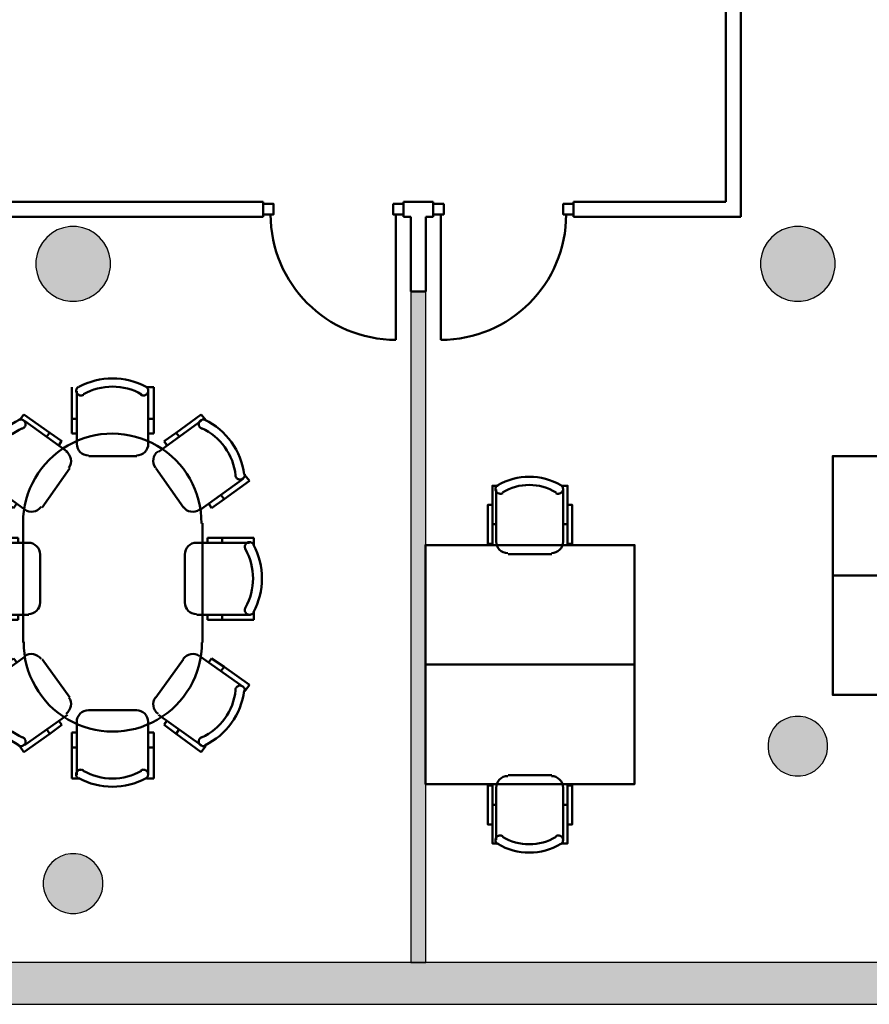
# Model space of a CAD drawing. Header units: metres. Extents: x -1 to 461, y -6 to 31.
# Tile 7 of 23: x 415.78 to 421.47, y 12.84 to 19.43. Entities that reach past the tile are written whole.
import ezdxf

# ---------------------------------------------------------------- set-up
doc = ezdxf.new("R2010")
doc.units = ezdxf.units.M
doc.linetypes.add('CONTINUA', pattern=[0])
for name, color, linetype, lineweight in [('3D P2 MURS', 7, 'CONTINUA', 25), ('3D P2 MURS NOUS', 7, 'CONTINUA', 25), ('3D P2 PILAR', 7, 'CONTINUA', 25), ('P2 MOBLES 2D', 7, 'CONTINUA', 25)]:
    doc.layers.add(name, color=color, linetype=linetype, lineweight=lineweight)

# ---------------------------------------------------------------- blocks, each defined once
blk = doc.blocks.new('_CLOSEDFILLED')
at = {"color": 0, "linetype": 'ByBlock', "lineweight": -2}
blk.add_solid([(-1, 0), (0, 0), (-1, 0)], dxfattribs=at)
blk = doc.blocks.new('OBJETO_COMPLEJO_26')
at = {"layer": 'P2 MOBLES 2D', "color": 202, "linetype": 'CONTINUA', "lineweight": 50, "transparency": 33554687}
for p, q in [((421.7006, 16.5336), (421.7006, 16.885)), ((422.1493, 16.885), (422.1493, 16.5336)), ((421.6752, 16.6522), (421.7006, 16.6522)), ((422.1789, 16.6522), (422.1493, 16.6522)), ((422.0731, 16.4532), (421.781, 16.4532))]:
    blk.add_line(p, q, dxfattribs=at)
for points in [[(421.6752, 16.7834), (421.6455, 16.7834), (421.6455, 16.5209), (421.6752, 16.5209), (421.6752, 16.9104), (421.7133, 16.9104)], [(421.7097, 16.9148), (421.7048, 16.9107), (421.7009, 16.9059), (421.6981, 16.9005), (421.6963, 16.8947), (421.6957, 16.8887), (421.6962, 16.8826), (421.6979, 16.8767), (421.7009, 16.871), (421.7049, 16.866), (421.7097, 16.8621), (421.715, 16.8592), (421.7208, 16.8573), (421.7268, 16.8567), (421.7329, 16.8571), (421.7389, 16.8588), (421.7446, 16.8617)], [(422.0997, 16.8617), (422.1054, 16.8588), (422.1114, 16.8571), (422.1175, 16.8567), (422.1235, 16.8573), (422.1293, 16.8592), (422.1346, 16.8621), (422.1394, 16.866), (422.1434, 16.871), (422.1464, 16.8767), (422.1481, 16.8826), (422.1486, 16.8887), (422.148, 16.8947), (422.1462, 16.9005), (422.1434, 16.9059), (422.1395, 16.9107), (422.1346, 16.9148)], [(422.1789, 16.7834), (422.2085, 16.7834), (422.2085, 16.5209), (422.1789, 16.5209), (422.1789, 16.9104), (422.1366, 16.9104)], [(421.6999, 16.537), (421.7015, 16.5212), (421.7061, 16.5065), (421.7133, 16.4932), (421.7228, 16.4817), (421.7344, 16.4721), (421.7477, 16.4649), (421.7624, 16.4603), (421.7782, 16.4587)], [(422.0703, 16.4587), (422.0861, 16.4603), (422.1008, 16.4649), (422.1141, 16.4721), (422.1257, 16.4817), (422.1353, 16.4932), (422.1425, 16.5065), (422.147, 16.5212), (422.1486, 16.537)]]:
    blk.add_lwpolyline(points, dxfattribs=at)
blk.add_lwpolyline([(422.6276, 15.7124), (421.2264, 15.7124), (421.2264, 16.5125), (422.6276, 16.5125), (422.6276, 15.7124)], close=True, dxfattribs=at)
for centre, radius, start, end in [((421.9222, 16.5543), 0.4167, 59.57383, 120.44578), ((421.9222, 16.5754), 0.3405, 58.2581, 121.76492)]:
    blk.add_arc(centre, radius, start, end, dxfattribs=at)
blk = doc.blocks.new('OBJETO_COMPLEJO_27')
at = {"layer": 'P2 MOBLES 2D', "color": 202, "linetype": 'CONTINUA', "lineweight": 50, "transparency": 33554687}
for p, q in [((422.0731, 14.9716), (421.781, 14.9716)), ((421.7006, 14.8912), (421.7006, 14.5398)), ((422.1493, 14.5398), (422.1493, 14.8912)), ((421.6752, 14.7726), (421.7006, 14.7726)), ((422.1789, 14.7726), (422.1493, 14.7726))]:
    blk.add_line(p, q, dxfattribs=at)
blk.add_lwpolyline([(422.6276, 15.7124), (421.2264, 15.7124), (421.2264, 14.9123), (422.6276, 14.9123), (422.6276, 15.7124)], close=True, dxfattribs=at)
for points in [[(421.6752, 14.6414), (421.6455, 14.6414), (421.6455, 14.9039), (421.6752, 14.9039), (421.6752, 14.5144), (421.7133, 14.5144)], [(421.6999, 14.8877), (421.7015, 14.9035), (421.7061, 14.9182), (421.7133, 14.9315), (421.7228, 14.9431), (421.7344, 14.9527), (421.7477, 14.9599), (421.7624, 14.9645), (421.7782, 14.9661)], [(422.0703, 14.9661), (422.0861, 14.9645), (422.1008, 14.9599), (422.1141, 14.9527), (422.1257, 14.9431), (422.1353, 14.9315), (422.1425, 14.9182), (422.147, 14.9035), (422.1486, 14.8877)], [(422.1789, 14.6414), (422.2085, 14.6414), (422.2085, 14.9039), (422.1789, 14.9039), (422.1789, 14.5144), (422.1366, 14.5144)], [(421.7097, 14.51), (421.7048, 14.5141), (421.7009, 14.5189), (421.6981, 14.5243), (421.6963, 14.5301), (421.6957, 14.5361), (421.6962, 14.5422), (421.6979, 14.5481), (421.7009, 14.5538), (421.7049, 14.5587), (421.7097, 14.5627), (421.715, 14.5656), (421.7208, 14.5674), (421.7268, 14.5681), (421.7329, 14.5677), (421.7389, 14.566), (421.7446, 14.5631)], [(422.0997, 14.5631), (422.1054, 14.566), (422.1114, 14.5677), (422.1175, 14.5681), (422.1235, 14.5674), (422.1293, 14.5656), (422.1346, 14.5627), (422.1394, 14.5587), (422.1434, 14.5538), (422.1464, 14.5481), (422.1481, 14.5422), (422.1486, 14.5361), (422.148, 14.5301), (422.1462, 14.5243), (422.1434, 14.5189), (422.1395, 14.5141), (422.1346, 14.51)]]:
    blk.add_lwpolyline(points, dxfattribs=at)
for centre, radius, start, end in [((421.9222, 14.8705), 0.4167, 239.55422, 300.42617), ((421.9222, 14.8494), 0.3405, 238.23508, 301.7419)]:
    blk.add_arc(centre, radius, start, end, dxfattribs=at)
blk = doc.blocks.new('OBJETO_COMPLEJO_36')
at = {"layer": 'P2 MOBLES 2D', "color": 202, "linetype": 'CONTINUA', "lineweight": 50, "transparency": 33554687}
for p, q in [((416.1279, 16.9729), (416.1279, 16.7612)), ((416.1618, 16.5919), (416.1618, 16.9475)), ((416.6275, 16.9729), (416.6783, 16.9729)), ((416.6402, 16.9475), (416.6402, 16.5919)), ((416.6783, 16.9729), (416.6783, 16.7612)), ((415.7766, 16.7528), (415.8062, 16.7909)), ((415.8062, 16.7909), (415.9798, 16.6681)), ((416.1279, 16.7612), (416.1618, 16.7612)), ((416.1279, 16.7612), (416.1279, 16.6639)), ((416.6783, 16.7612), (416.6402, 16.7612)), ((416.6783, 16.7612), (416.6783, 16.6639)), ((416.9957, 16.7909), (416.8264, 16.6681)), ((417.0254, 16.7528), (416.9957, 16.7909)), ((416.0983, 16.5411), (415.8105, 16.7485)), ((416.7079, 16.5411), (416.9957, 16.7485)), ((415.9798, 16.6681), (415.9586, 16.6427)), ((415.9798, 16.6681), (416.0602, 16.6131)), ((416.1279, 16.6639), (416.1618, 16.6639)), ((416.1322, 16.6639), (416.1576, 16.6639)), ((416.6783, 16.6639), (416.6402, 16.6639)), ((416.8264, 16.6681), (416.746, 16.6131)), ((416.8264, 16.6681), (416.8476, 16.6427)), ((416.0602, 16.6131), (416.039, 16.5834)), ((416.056, 16.6088), (416.0433, 16.5877)), ((416.746, 16.6131), (416.7671, 16.5834)), ((416.746, 16.6088), (416.7629, 16.5877)), ((416.564, 16.5115), (416.2422, 16.5115)), ((415.929, 16.1686), (416.1152, 16.431)), ((416.8772, 16.1686), (416.691, 16.431)), ((415.5184, 16.3845), (415.4887, 16.3464)), ((415.5311, 16.3591), (415.8147, 16.1516)), ((417.2751, 16.3591), (416.9873, 16.1516)), ((417.2878, 16.3845), (417.3175, 16.3464)), ((415.4887, 16.3464), (415.6581, 16.2236)), ((417.3175, 16.3464), (417.1481, 16.2236)), ((415.6581, 16.2236), (415.6792, 16.2532)), ((415.6581, 16.2236), (415.7385, 16.1643)), ((417.1481, 16.2236), (417.0635, 16.1643)), ((417.1481, 16.2236), (417.127, 16.2532)), ((415.7385, 16.1643), (415.7597, 16.194)), ((417.0635, 16.1643), (417.0465, 16.194)), ((415.802, 15.2627), (415.802, 16.0627)), ((417.0042, 16.0627), (417.0042, 15.2627)), ((415.4591, 15.9146), (415.4591, 15.9654)), ((415.4591, 15.9654), (415.6665, 15.9654)), ((415.6665, 15.9654), (415.6665, 15.9315)), ((415.6665, 15.9654), (415.7681, 15.9654)), ((415.7681, 15.9654), (415.7681, 15.9315)), ((415.7681, 15.9611), (415.7681, 15.9358)), ((417.1354, 15.9654), (417.0381, 15.9654)), ((417.0381, 15.9654), (417.0381, 15.9315)), ((417.0381, 15.9611), (417.0381, 15.9358)), ((417.1354, 15.9654), (417.1354, 15.9315)), ((417.3471, 15.9654), (417.1354, 15.9654)), ((417.3471, 15.9146), (417.3471, 15.9654)), ((415.8401, 15.9315), (415.4845, 15.9315)), ((416.9661, 15.9315), (417.3175, 15.9315)), ((415.9163, 15.5294), (415.9163, 15.8511)), ((416.8857, 15.5294), (416.8857, 15.8511)), ((415.4591, 15.4659), (415.4591, 15.4151)), ((415.4845, 15.4489), (415.8401, 15.4489)), ((415.6665, 15.4151), (415.6665, 15.4489)), ((415.7681, 15.4151), (415.7681, 15.4489)), ((417.3175, 15.4489), (416.9661, 15.4489)), ((417.0381, 15.4151), (417.0381, 15.4489)), ((417.1354, 15.4151), (417.1354, 15.4489)), ((417.3471, 15.4659), (417.3471, 15.4151)), ((415.4591, 15.4151), (415.6665, 15.4151)), ((415.6665, 15.4151), (415.7681, 15.4151)), ((417.1354, 15.4151), (417.0381, 15.4151)), ((417.3471, 15.4151), (417.1354, 15.4151)), ((415.5311, 14.9664), (415.8147, 15.1695)), ((417.2751, 14.9664), (416.9873, 15.1695)), ((415.4887, 14.9791), (415.6581, 15.1018)), ((415.6581, 15.1018), (415.7385, 15.1568)), ((415.6581, 15.1018), (415.6792, 15.0722)), ((415.7385, 15.1568), (415.7597, 15.1314)), ((415.929, 15.1526), (416.1152, 14.8944)), ((416.8772, 15.1526), (416.691, 14.8944)), ((417.0635, 15.1568), (417.0465, 15.1314)), ((417.1481, 15.1018), (417.0635, 15.1568)), ((417.1481, 15.1018), (417.127, 15.0722)), ((417.3175, 14.9791), (417.1481, 15.1018)), ((415.5184, 14.9367), (415.4887, 14.9791)), ((417.2878, 14.9367), (417.3175, 14.9791)), ((416.0983, 14.7801), (415.8105, 14.5769)), ((416.564, 14.8097), (416.2422, 14.8097)), ((416.7079, 14.7801), (416.9957, 14.5769)), ((415.9798, 14.6531), (416.0602, 14.7124)), ((416.0602, 14.7124), (416.039, 14.742)), ((416.056, 14.7166), (416.0433, 14.7378)), ((416.1618, 14.7293), (416.1618, 14.3779)), ((416.6402, 14.3779), (416.6402, 14.7293)), ((416.746, 14.7124), (416.7671, 14.742)), ((416.746, 14.7166), (416.7629, 14.7378)), ((416.8264, 14.6531), (416.746, 14.7124)), ((415.8062, 14.5303), (415.9798, 14.6531)), ((415.9798, 14.6531), (415.9586, 14.6827)), ((416.1279, 14.56), (416.1279, 14.6616)), ((416.1279, 14.6616), (416.1618, 14.6616)), ((416.1322, 14.6616), (416.1576, 14.6616)), ((416.6783, 14.6616), (416.6402, 14.6616)), ((416.6783, 14.56), (416.6783, 14.6616)), ((416.8264, 14.6531), (416.8476, 14.6827)), ((416.9957, 14.5303), (416.8264, 14.6531)), ((415.7766, 14.5727), (415.8062, 14.5303)), ((416.1279, 14.56), (416.1618, 14.56)), ((416.1279, 14.3525), (416.1279, 14.56)), ((416.6783, 14.56), (416.6402, 14.56)), ((416.6783, 14.3525), (416.6783, 14.56)), ((417.0254, 14.5727), (416.9957, 14.5303)), ((416.1787, 14.3525), (416.1279, 14.3525)), ((416.6275, 14.3525), (416.6783, 14.3525))]:
    blk.add_line(p, q, dxfattribs=at)
for points in [[(416.2065, 16.9229), (416.2027, 16.9208), (416.1988, 16.9193), (416.1947, 16.9183), (416.1906, 16.9179), (416.1864, 16.918), (416.1823, 16.9186), (416.1783, 16.9198), (416.1744, 16.9216), (416.1708, 16.9238), (416.1675, 16.9265), (416.1647, 16.9296), (416.1623, 16.933), (416.1603, 16.9366), (416.1589, 16.9406), (416.158, 16.9447), (416.1576, 16.9489), (416.1578, 16.9532), (416.1585, 16.9573), (416.1598, 16.9613), (416.1616, 16.965), (416.1638, 16.9685), (416.1665, 16.9717), (416.1697, 16.9745), (416.1732, 16.9769)], [(416.6237, 16.9774), (416.6273, 16.9751), (416.6306, 16.9723), (416.6334, 16.9692), (416.6358, 16.9657), (416.6376, 16.962), (416.639, 16.958), (416.6399, 16.9538), (416.6402, 16.9495), (416.6399, 16.9452), (416.639, 16.9411), (416.6376, 16.9371), (416.6357, 16.9334), (416.6333, 16.9299), (416.6305, 16.9268), (416.6272, 16.924), (416.6236, 16.9217), (416.6197, 16.9199), (416.6156, 16.9187), (416.6115, 16.918), (416.6073, 16.9179), (416.6031, 16.9183), (416.599, 16.9193), (416.595, 16.9208), (416.5913, 16.9229)], [(415.7735, 16.7547), (415.7776, 16.7562), (415.7817, 16.7571), (415.7858, 16.7574), (415.79, 16.7572), (415.7941, 16.7565), (415.7981, 16.7552), (415.8019, 16.7534), (415.8054, 16.7511), (415.8087, 16.7483), (415.8115, 16.7451), (415.8138, 16.7417), (415.8156, 16.738), (415.817, 16.734), (415.8178, 16.7299), (415.8181, 16.7257), (415.8178, 16.7215), (415.817, 16.7173), (415.8156, 16.7133), (415.8137, 16.7096), (415.8114, 16.7062), (415.8086, 16.7031), (415.8055, 16.7003), (415.8019, 16.698), (415.7981, 16.6962)], [(416.9981, 16.6962), (416.9942, 16.698), (416.9907, 16.7003), (416.9875, 16.703), (416.9848, 16.7062), (416.9824, 16.7096), (416.9806, 16.7133), (416.9792, 16.7173), (416.9783, 16.7215), (416.9781, 16.7257), (416.9783, 16.7299), (416.9792, 16.734), (416.9805, 16.738), (416.9824, 16.7417), (416.9847, 16.7451), (416.9875, 16.7483), (416.9907, 16.7511), (416.9943, 16.7534), (416.9981, 16.7552), (417.0021, 16.7565), (417.0062, 16.7572), (417.0103, 16.7574), (417.0145, 16.7571), (417.0186, 16.7562), (417.0226, 16.7547)], [(416.2401, 16.5157), (416.2243, 16.5173), (416.2096, 16.5218), (416.1963, 16.5291), (416.1847, 16.5386), (416.1752, 16.5502), (416.168, 16.5635), (416.1634, 16.5782), (416.1618, 16.594)], [(416.6402, 16.594), (416.6386, 16.5782), (416.634, 16.5635), (416.6268, 16.5502), (416.6172, 16.5386), (416.6056, 16.5291), (416.5923, 16.5218), (416.5776, 16.5173), (416.5618, 16.5157)], [(416.0903, 16.5438), (416.1022, 16.5333), (416.1114, 16.521), (416.118, 16.5074), (416.1219, 16.4929), (416.1229, 16.4779), (416.121, 16.4629), (416.1161, 16.4482), (416.1082, 16.4345)], [(416.6879, 16.4345), (416.68, 16.4482), (416.6752, 16.4628), (416.6733, 16.4779), (416.6743, 16.4929), (416.6781, 16.5074), (416.6847, 16.521), (416.694, 16.5333), (416.7059, 16.5438)], [(415.5768, 16.3854), (415.5763, 16.3811), (415.5752, 16.377), (415.5736, 16.3731), (415.5715, 16.3694), (415.5689, 16.3661), (415.566, 16.3631), (415.5626, 16.3606), (415.5588, 16.3584), (415.5549, 16.3568), (415.5507, 16.3558), (415.5465, 16.3553), (415.5424, 16.3554), (415.5382, 16.356), (415.5342, 16.3572), (415.5303, 16.3589), (415.5266, 16.3612), (415.5233, 16.3639), (415.5204, 16.367), (415.518, 16.3705), (415.516, 16.3742), (415.5146, 16.3781), (415.5137, 16.3823), (415.5133, 16.3865), (415.5135, 16.3908)], [(417.2869, 16.3908), (417.2871, 16.3865), (417.2867, 16.3823), (417.2858, 16.3781), (417.2844, 16.3742), (417.2824, 16.3705), (417.28, 16.367), (417.2771, 16.3639), (417.2738, 16.3612), (417.2701, 16.3589), (417.2662, 16.3572), (417.2622, 16.356), (417.2581, 16.3554), (417.2539, 16.3553), (417.2497, 16.3558), (417.2456, 16.3568), (417.2416, 16.3584), (417.2378, 16.3605), (417.2344, 16.3631), (417.2315, 16.3661), (417.2289, 16.3694), (417.2268, 16.3731), (417.2252, 16.377), (417.2241, 16.3811), (417.2236, 16.3854)], [(415.922, 16.172), (415.9115, 16.1601), (415.8992, 16.1509), (415.8856, 16.1443), (415.871, 16.1404), (415.856, 16.1394), (415.841, 16.1413), (415.8264, 16.1462), (415.8127, 16.1541)], [(416.9835, 16.1541), (416.9698, 16.1462), (416.9552, 16.1413), (416.9401, 16.1394), (416.9251, 16.1404), (416.9106, 16.1442), (416.897, 16.1508), (416.8847, 16.1601), (416.8742, 16.172)], [(415.4542, 15.9205), (415.4566, 15.9241), (415.4594, 15.9272), (415.4626, 15.9299), (415.4661, 15.9322), (415.4699, 15.9339), (415.4738, 15.9352), (415.478, 15.936), (415.4823, 15.9362), (415.4865, 15.9358), (415.4906, 15.9349), (415.4945, 15.9334), (415.4982, 15.9315), (415.5016, 15.9291), (415.5047, 15.9262), (415.5073, 15.923), (415.5096, 15.9194), (415.5113, 15.9155), (415.5125, 15.9114), (415.5132, 15.9073), (415.5133, 15.9031), (415.5128, 15.899), (415.5119, 15.895), (415.5103, 15.891), (415.5083, 15.8873)], [(415.8372, 15.9319), (415.8529, 15.9303), (415.8676, 15.9258), (415.881, 15.9186), (415.8925, 15.909), (415.9021, 15.8974), (415.9093, 15.8841), (415.9139, 15.8694), (415.9155, 15.8536)], [(416.8849, 15.8536), (416.8865, 15.8694), (416.8911, 15.8841), (416.8983, 15.8974), (416.9079, 15.909), (416.9194, 15.9186), (416.9328, 15.9258), (416.9475, 15.9303), (416.9632, 15.9319)], [(417.2921, 15.8873), (417.2901, 15.891), (417.2885, 15.895), (417.2876, 15.899), (417.2871, 15.9031), (417.2872, 15.9073), (417.2879, 15.9114), (417.2891, 15.9155), (417.2908, 15.9194), (417.2931, 15.923), (417.2958, 15.9262), (417.2988, 15.9291), (417.3022, 15.9315), (417.3059, 15.9334), (417.3098, 15.9349), (417.3139, 15.9358), (417.3181, 15.9362), (417.3224, 15.936), (417.3266, 15.9352), (417.3305, 15.9339), (417.3343, 15.9322), (417.3378, 15.9299), (417.341, 15.9272), (417.3438, 15.9241), (417.3462, 15.9205)], [(415.5083, 15.4982), (415.5104, 15.4945), (415.5119, 15.4905), (415.5129, 15.4864), (415.5133, 15.4822), (415.5132, 15.478), (415.5125, 15.4739), (415.5112, 15.4698), (415.5094, 15.4659), (415.5071, 15.4623), (415.5044, 15.459), (415.5013, 15.4562), (415.4978, 15.4538), (415.4941, 15.4519), (415.4901, 15.4505), (415.4859, 15.4496), (415.4816, 15.4493), (415.4773, 15.4496), (415.4732, 15.4505), (415.4692, 15.4519), (415.4654, 15.4537), (415.462, 15.4561), (415.4588, 15.4589), (415.4561, 15.4621), (415.4538, 15.4658)], [(415.9155, 15.5319), (415.9139, 15.5161), (415.9093, 15.5014), (415.9021, 15.4881), (415.8925, 15.4765), (415.881, 15.467), (415.8676, 15.4597), (415.8529, 15.4552), (415.8372, 15.4536)], [(416.9632, 15.4536), (416.9475, 15.4552), (416.9328, 15.4597), (416.9194, 15.467), (416.9079, 15.4765), (416.8983, 15.4881), (416.8911, 15.5014), (416.8865, 15.5161), (416.8849, 15.5319)], [(417.3466, 15.4658), (417.3443, 15.4621), (417.3416, 15.4589), (417.3384, 15.4561), (417.335, 15.4537), (417.3312, 15.4519), (417.3272, 15.4505), (417.3231, 15.4496), (417.3188, 15.4493), (417.3145, 15.4496), (417.3103, 15.4505), (417.3063, 15.4519), (417.3026, 15.4538), (417.2991, 15.4562), (417.296, 15.459), (417.2933, 15.4623), (417.291, 15.4659), (417.2892, 15.4698), (417.2879, 15.4739), (417.2872, 15.478), (417.2871, 15.4822), (417.2875, 15.4864), (417.2885, 15.4905), (417.29, 15.4945), (417.2921, 15.4982)], [(415.8127, 15.1722), (415.8264, 15.1801), (415.841, 15.185), (415.856, 15.1868), (415.871, 15.1858), (415.8856, 15.182), (415.8992, 15.1754), (415.9115, 15.1661), (415.922, 15.1542)], [(416.8742, 15.1542), (416.8847, 15.1661), (416.897, 15.1754), (416.9106, 15.182), (416.9251, 15.1858), (416.9401, 15.1868), (416.9552, 15.185), (416.9698, 15.1801), (416.9835, 15.1722)], [(415.5135, 14.9397), (415.5133, 14.944), (415.5137, 14.9482), (415.5146, 14.9523), (415.516, 14.9563), (415.518, 14.96), (415.5204, 14.9634), (415.5233, 14.9666), (415.5266, 14.9693), (415.5303, 14.9715), (415.5342, 14.9733), (415.5382, 14.9745), (415.5424, 14.9751), (415.5465, 14.9752), (415.5507, 14.9747), (415.5549, 14.9737), (415.5588, 14.9721), (415.5626, 14.9699), (415.566, 14.9674), (415.5689, 14.9644), (415.5715, 14.961), (415.5736, 14.9574), (415.5752, 14.9535), (415.5763, 14.9494), (415.5768, 14.9451)], [(417.2236, 14.9451), (417.2241, 14.9494), (417.2252, 14.9535), (417.2268, 14.9574), (417.2289, 14.961), (417.2315, 14.9644), (417.2344, 14.9674), (417.2378, 14.9699), (417.2416, 14.9721), (417.2456, 14.9737), (417.2497, 14.9747), (417.2539, 14.9752), (417.2581, 14.9751), (417.2622, 14.9745), (417.2662, 14.9733), (417.2701, 14.9715), (417.2738, 14.9693), (417.2771, 14.9666), (417.28, 14.9634), (417.2824, 14.96), (417.2844, 14.9563), (417.2858, 14.9523), (417.2867, 14.9482), (417.2871, 14.944), (417.2869, 14.9397)], [(416.1082, 14.896), (416.1161, 14.8822), (416.121, 14.8676), (416.1229, 14.8526), (416.1219, 14.8376), (416.118, 14.8231), (416.1114, 14.8095), (416.1022, 14.7972), (416.0903, 14.7867)], [(416.7059, 14.7867), (416.694, 14.7972), (416.6847, 14.8095), (416.6781, 14.8231), (416.6743, 14.8376), (416.6733, 14.8526), (416.6752, 14.8676), (416.68, 14.8822), (416.6879, 14.896)], [(416.161, 14.7318), (416.1626, 14.7476), (416.1672, 14.7623), (416.1744, 14.7756), (416.184, 14.7872), (416.1955, 14.7967), (416.2088, 14.8039), (416.2235, 14.8085), (416.2393, 14.8101)], [(416.5611, 14.8101), (416.5768, 14.8085), (416.5915, 14.8039), (416.6049, 14.7967), (416.6164, 14.7872), (416.626, 14.7756), (416.6332, 14.7623), (416.6378, 14.7476), (416.6394, 14.7318)], [(415.7981, 14.6301), (415.8019, 14.6282), (415.8055, 14.6259), (415.8086, 14.6232), (415.8114, 14.6201), (415.8137, 14.6167), (415.8156, 14.6129), (415.817, 14.6089), (415.8178, 14.6048), (415.8181, 14.6005), (415.8178, 14.5963), (415.817, 14.5922), (415.8156, 14.5883), (415.8138, 14.5846), (415.8115, 14.5811), (415.8087, 14.578), (415.8054, 14.5752), (415.8019, 14.5728), (415.7981, 14.571), (415.7941, 14.5698), (415.79, 14.569), (415.7858, 14.5688), (415.7817, 14.5692), (415.7776, 14.5701), (415.7735, 14.5715)], [(417.0226, 14.5715), (417.0186, 14.57), (417.0145, 14.5692), (417.0103, 14.5688), (417.0062, 14.569), (417.0021, 14.5698), (416.9981, 14.571), (416.9943, 14.5728), (416.9907, 14.5752), (416.9875, 14.578), (416.9847, 14.5811), (416.9824, 14.5846), (416.9805, 14.5883), (416.9792, 14.5922), (416.9783, 14.5963), (416.9781, 14.6005), (416.9783, 14.6048), (416.9792, 14.6089), (416.9806, 14.6129), (416.9824, 14.6167), (416.9848, 14.6201), (416.9875, 14.6232), (416.9907, 14.6259), (416.9942, 14.6282), (416.9981, 14.6301)], [(416.1724, 14.3531), (416.1689, 14.3555), (416.1658, 14.3583), (416.1631, 14.3615), (416.1608, 14.365), (416.159, 14.3687), (416.1577, 14.3727), (416.157, 14.3768), (416.1568, 14.3811), (416.1572, 14.3854), (416.1581, 14.3895), (416.1596, 14.3934), (416.1615, 14.3971), (416.1639, 14.4004), (416.1667, 14.4035), (416.17, 14.4062), (416.1736, 14.4084), (416.1775, 14.4102), (416.1815, 14.4114), (416.1857, 14.412), (416.1898, 14.4121), (416.194, 14.4117), (416.198, 14.4107), (416.2019, 14.4092), (416.2057, 14.4071)], [(416.5905, 14.4071), (416.5943, 14.4092), (416.5982, 14.4107), (416.6023, 14.4117), (416.6065, 14.4121), (416.6107, 14.412), (416.6149, 14.4113), (416.6189, 14.4101), (416.6228, 14.4083), (416.6265, 14.406), (416.6297, 14.4032), (416.6325, 14.4001), (416.6349, 14.3967), (416.6368, 14.3929), (416.6382, 14.3889), (416.6391, 14.3848), (416.6394, 14.3805), (416.6391, 14.3762), (416.6383, 14.372), (416.6369, 14.368), (416.635, 14.3643), (416.6326, 14.3608), (416.6298, 14.3577), (416.6266, 14.3549), (416.623, 14.3526)]]:
    blk.add_lwpolyline(points, dxfattribs=at)
for centre, radius, start, end in [((416.4009, 16.5562), 0.476, 61.68964, 118.29709), ((416.4009, 16.5816), 0.3956, 60.43769, 119.54598), ((415.9851, 16.3279), 0.476, 116.02435, 172.63271), ((416.811, 16.328), 0.476, 7.35967, 63.96795), ((415.9639, 16.3405), 0.3956, 114.77235, 173.88095), ((416.8322, 16.3407), 0.3956, 6.10801, 65.21673), ((416.3991, 16.0656), 0.5971, 359.56408, 180.07474), ((415.875, 15.6927), 0.476, 151.68881, 208.29713), ((416.9254, 15.6928), 0.476, 331.68911, 28.29741), ((415.8496, 15.6927), 0.3956, 150.43711, 209.54594), ((416.9465, 15.6928), 0.3956, 330.43697, 29.54578), ((416.4029, 15.264), 0.5971, 179.56411, 0.07473), ((415.9852, 15.0025), 0.476, 187.35374, 243.96205), ((415.964, 14.9856), 0.3956, 186.10218, 245.21087), ((416.8322, 14.9857), 0.3956, 294.76652, 353.87531), ((416.8111, 15.0026), 0.476, 296.01836, 352.62663), ((416.4003, 14.7485), 0.3956, 240.43708, 299.54618), ((416.4003, 14.7739), 0.476, 241.68905, 298.29726)]:
    blk.add_arc(centre, radius, start, end, dxfattribs=at)
blk = doc.blocks.new('OBJETO_COMPLEJO_37')
at = {"layer": 'P2 MOBLES 2D', "color": 202, "linetype": 'CONTINUA', "lineweight": 50, "transparency": 33554687}
for p, q in [((419.3438, 14.3748), (419.0517, 14.3748)), ((418.9712, 14.2943), (418.9712, 13.943)), ((419.42, 13.943), (419.42, 14.2943)), ((418.9458, 14.1758), (418.9712, 14.1758)), ((419.4496, 14.1758), (419.42, 14.1758))]:
    blk.add_line(p, q, dxfattribs=at)
blk.add_lwpolyline([(419.8983, 15.1156), (418.4971, 15.1156), (418.4971, 14.3155), (419.8983, 14.3155), (419.8983, 15.1156)], close=True, dxfattribs=at)
for points in [[(418.9706, 14.2909), (418.9722, 14.3067), (418.9767, 14.3214), (418.984, 14.3347), (418.9935, 14.3463), (419.0051, 14.3559), (419.0184, 14.3631), (419.0331, 14.3676), (419.0489, 14.3692)], [(419.341, 14.3692), (419.3568, 14.3676), (419.3715, 14.3631), (419.3848, 14.3559), (419.3964, 14.3463), (419.4059, 14.3347), (419.4132, 14.3214), (419.4177, 14.3067), (419.4193, 14.2909)], [(418.9458, 14.0446), (418.9162, 14.0446), (418.9162, 14.307), (418.9458, 14.307), (418.9458, 13.9176), (418.9839, 13.9176)], [(419.4496, 14.0446), (419.4792, 14.0446), (419.4792, 14.307), (419.4496, 14.307), (419.4496, 13.9176), (419.4073, 13.9176)], [(418.9804, 13.9132), (418.9755, 13.9172), (418.9716, 13.9221), (418.9688, 13.9274), (418.967, 13.9332), (418.9664, 13.9393), (418.9669, 13.9453), (418.9686, 13.9513), (418.9716, 13.957), (418.9756, 13.9619), (418.9803, 13.9659), (418.9857, 13.9688), (418.9915, 13.9706), (418.9975, 13.9713), (419.0036, 13.9708), (419.0095, 13.9692), (419.0152, 13.9663)], [(419.3704, 13.9663), (419.3761, 13.9692), (419.3821, 13.9708), (419.3882, 13.9713), (419.3942, 13.9706), (419.4, 13.9688), (419.4053, 13.9659), (419.4101, 13.9619), (419.4141, 13.957), (419.4171, 13.9513), (419.4188, 13.9453), (419.4193, 13.9393), (419.4187, 13.9332), (419.4169, 13.9274), (419.4141, 13.9221), (419.4102, 13.9172), (419.4052, 13.9132)]]:
    blk.add_lwpolyline(points, dxfattribs=at)
for centre, radius, start, end in [((419.1929, 14.2737), 0.4167, 239.55422, 300.42617), ((419.1929, 14.2525), 0.3405, 238.23508, 301.7419)]:
    blk.add_arc(centre, radius, start, end, dxfattribs=at)
blk = doc.blocks.new('OBJETO_COMPLEJO_38')
at = {"layer": 'P2 MOBLES 2D', "color": 202, "linetype": 'CONTINUA', "lineweight": 50, "transparency": 33554687}
for p, q in [((418.9712, 15.9368), (418.9712, 16.2881)), ((419.42, 16.2881), (419.42, 15.9368)), ((418.9458, 16.0553), (418.9712, 16.0553)), ((419.4496, 16.0553), (419.42, 16.0553)), ((419.3438, 15.8564), (419.0517, 15.8564))]:
    blk.add_line(p, q, dxfattribs=at)
for points in [[(418.9458, 16.1866), (418.9162, 16.1866), (418.9162, 15.9241), (418.9458, 15.9241), (418.9458, 16.3135), (418.9839, 16.3135)], [(418.9804, 16.3179), (418.9755, 16.3139), (418.9716, 16.3091), (418.9688, 16.3037), (418.967, 16.2979), (418.9664, 16.2919), (418.9669, 16.2858), (418.9686, 16.2798), (418.9716, 16.2742), (418.9756, 16.2692), (418.9803, 16.2652), (418.9857, 16.2623), (418.9915, 16.2605), (418.9975, 16.2598), (419.0036, 16.2603), (419.0095, 16.2619), (419.0152, 16.2648)], [(419.3704, 16.2648), (419.3761, 16.2619), (419.3821, 16.2603), (419.3882, 16.2598), (419.3942, 16.2605), (419.4, 16.2623), (419.4053, 16.2652), (419.4101, 16.2692), (419.4141, 16.2742), (419.4171, 16.2798), (419.4188, 16.2858), (419.4193, 16.2919), (419.4187, 16.2979), (419.4169, 16.3037), (419.4141, 16.3091), (419.4102, 16.3139), (419.4052, 16.3179)], [(419.4496, 16.1866), (419.4792, 16.1866), (419.4792, 15.9241), (419.4496, 15.9241), (419.4496, 16.3135), (419.4073, 16.3135)], [(418.9706, 15.9402), (418.9722, 15.9244), (418.9767, 15.9097), (418.984, 15.8964), (418.9935, 15.8848), (419.0051, 15.8753), (419.0184, 15.868), (419.0331, 15.8635), (419.0489, 15.8619)], [(419.341, 15.8619), (419.3568, 15.8635), (419.3715, 15.868), (419.3848, 15.8753), (419.3964, 15.8848), (419.4059, 15.8964), (419.4132, 15.9097), (419.4177, 15.9244), (419.4193, 15.9402)]]:
    blk.add_lwpolyline(points, dxfattribs=at)
blk.add_lwpolyline([(419.8983, 15.1156), (418.4971, 15.1156), (418.4971, 15.9156), (419.8983, 15.9156), (419.8983, 15.1156)], close=True, dxfattribs=at)
for centre, radius, start, end in [((419.1929, 15.9574), 0.4167, 59.57383, 120.44578), ((419.1929, 15.9786), 0.3405, 58.2581, 121.76492)]:
    blk.add_arc(centre, radius, start, end, dxfattribs=at)

msp = doc.modelspace()

# ---------------------------------------------------------------- hatches: boundary and pattern name
at = {"layer": '3D P2 MURS', "linetype": 'CONTINUA', "lineweight": 18, "true_color": 0xa0a0a0, "transparency": 33554687}
msp.add_hatch(color=253, dxfattribs=at).paths.add_polyline_path([(398.2417, 12.8406), (423.6575, 12.8406), (423.7155, 13.1206), (398.2971, 13.1206)])
at = {"layer": '3D P2 MURS NOUS', "linetype": 'CONTINUA', "lineweight": 18, "true_color": 0x006e00, "transparency": 33554687}
msp.add_hatch(color=96, dxfattribs=at).paths.add_polyline_path([(418.3999, 17.6155), (418.3999, 13.1206), (418.4999, 13.1206), (418.4999, 17.6155)])
at = {"layer": '3D P2 PILAR', "linetype": 'CONTINUA', "lineweight": 18, "transparency": 33554687}
for points in [[(416.1588, 18.0491), (416.1151, 18.0491), (416.0721, 18.0416), (416.0311, 18.0266), (415.9932, 18.0048), (415.9598, 17.9767), (415.9317, 17.9432), (415.9098, 17.9054), (415.8949, 17.8643), (415.8873, 17.8213), (415.8873, 17.7776), (415.8949, 17.7346), (415.9098, 17.6935), (415.9317, 17.6557), (415.9598, 17.6222), (415.9932, 17.5942), (416.0311, 17.5723), (416.0721, 17.5574), (416.1151, 17.5498), (416.1588, 17.5498), (416.2019, 17.5574), (416.2429, 17.5723), (416.2807, 17.5942), (416.3142, 17.6222), (416.3423, 17.6557), (416.3641, 17.6935), (416.3791, 17.7346), (416.3867, 17.7776), (416.3867, 17.8213), (416.3791, 17.8643), (416.3641, 17.9054), (416.3423, 17.9432), (416.3142, 17.9767), (416.2807, 18.0048), (416.2429, 18.0266), (416.2019, 18.0416)], [(421.0138, 18.0491), (420.9701, 18.0491), (420.9271, 18.0416), (420.8861, 18.0266), (420.8482, 18.0048), (420.8148, 17.9767), (420.7867, 17.9432), (420.7648, 17.9054), (420.7499, 17.8643), (420.7423, 17.8213), (420.7423, 17.7776), (420.7499, 17.7346), (420.7648, 17.6935), (420.7867, 17.6557), (420.8148, 17.6222), (420.8482, 17.5942), (420.8861, 17.5723), (420.9271, 17.5574), (420.9701, 17.5498), (421.0138, 17.5498), (421.0569, 17.5574), (421.0979, 17.5723), (421.1357, 17.5942), (421.1692, 17.6222), (421.1973, 17.6557), (421.2191, 17.6935), (421.2341, 17.7346), (421.2417, 17.7776), (421.2417, 17.8213), (421.2341, 17.8643), (421.2191, 17.9054), (421.1973, 17.9432), (421.1692, 17.9767), (421.1357, 18.0048), (421.0979, 18.0266), (421.0569, 18.0416)], [(421.0095, 14.7692), (420.9745, 14.7692), (420.9401, 14.7631), (420.9072, 14.7512), (420.877, 14.7337), (420.8502, 14.7112), (420.8277, 14.6845), (420.8103, 14.6542), (420.7983, 14.6214), (420.7922, 14.5869), (420.7922, 14.552), (420.7983, 14.5176), (420.8103, 14.4847), (420.8277, 14.4545), (420.8502, 14.4277), (420.877, 14.4052), (420.9072, 14.3877), (420.9401, 14.3758), (420.9745, 14.3697), (421.0095, 14.3697), (421.0439, 14.3758), (421.0767, 14.3877), (421.107, 14.4052), (421.1338, 14.4277), (421.1562, 14.4545), (421.1737, 14.4847), (421.1857, 14.5176), (421.1917, 14.552), (421.1917, 14.5869), (421.1857, 14.6214), (421.1737, 14.6542), (421.1562, 14.6845), (421.1338, 14.7112), (421.107, 14.7337), (421.0767, 14.7512), (421.0439, 14.7631)], [(416.1545, 13.8492), (416.1195, 13.8492), (416.0851, 13.8431), (416.0522, 13.8312), (416.022, 13.8137), (415.9952, 13.7912), (415.9727, 13.7645), (415.9553, 13.7342), (415.9433, 13.7014), (415.9372, 13.6669), (415.9372, 13.632), (415.9433, 13.5976), (415.9553, 13.5647), (415.9727, 13.5345), (415.9952, 13.5077), (416.022, 13.4852), (416.0522, 13.4677), (416.0851, 13.4558), (416.1195, 13.4497), (416.1545, 13.4497), (416.1889, 13.4558), (416.2217, 13.4677), (416.252, 13.4852), (416.2788, 13.5077), (416.3012, 13.5345), (416.3187, 13.5647), (416.3307, 13.5976), (416.3367, 13.632), (416.3367, 13.6669), (416.3307, 13.7014), (416.3187, 13.7342), (416.3012, 13.7645), (416.2788, 13.7912), (416.252, 13.8137), (416.2217, 13.8312), (416.1889, 13.8431)]]:
    msp.add_hatch(color=9, dxfattribs=at).paths.add_polyline_path(points)

# ---------------------------------------------------------------- linework, layer by layer
at = {"layer": '3D P2 MURS', "color": 7, "linetype": 'CONTINUA', "lineweight": 25, "transparency": 33554687}
for p, q in [((423.7155, 13.1206), (398.2971, 13.1206)), ((398.2417, 12.8406), (423.6575, 12.8406))]:
    msp.add_line(p, q, dxfattribs=at)
at = {"layer": '3D P2 MURS NOUS', "color": 4, "linetype": 'CONTINUA', "lineweight": 50, "transparency": 33554687}
for p, q in [((420.5098, 22.4426), (420.5098, 18.2155)), ((420.6098, 18.2155), (420.6098, 22.4426)), ((417.4099, 18.2155), (414.8471, 18.2155)), ((417.4099, 18.2155), (417.4099, 18.1155)), ((418.3499, 18.1155), (418.3499, 18.2155)), ((418.5499, 18.2155), (418.3499, 18.2155)), ((418.5499, 18.2155), (418.5499, 18.1155)), ((419.4899, 18.1155), (419.4899, 18.2155)), ((420.5098, 18.2155), (419.4899, 18.2155)), ((420.6098, 18.1155), (420.6098, 18.2155)), ((414.9971, 18.1155), (417.4099, 18.1155)), ((418.2999, 18.1305), (418.2999, 17.2905)), ((418.3499, 18.1155), (418.3999, 18.1155)), ((418.3999, 18.1155), (418.3999, 17.6155)), ((418.4999, 17.6155), (418.4999, 18.1155)), ((418.4999, 18.1155), (418.5499, 18.1155)), ((418.5999, 18.1305), (418.5999, 17.2905)), ((419.4899, 18.1155), (420.6098, 18.1155)), ((418.3999, 17.6155), (418.4999, 17.6155))]:
    msp.add_line(p, q, dxfattribs=at)
at = {"layer": '3D P2 MURS NOUS', "color": 7, "linetype": 'CONTINUA', "lineweight": 25, "transparency": 33554687}
for p, q in [((418.3999, 17.6155), (418.3999, 13.1206)), ((418.4999, 17.6155), (418.3999, 17.6155)), ((418.4999, 13.1206), (418.4999, 17.6155)), ((418.3999, 13.1206), (418.4999, 13.1206))]:
    msp.add_line(p, q, dxfattribs=at)
at = {"layer": '3D P2 MURS NOUS', "color": 4, "linetype": 'CONTINUA', "lineweight": 50, "transparency": 33554687}
for points in [[(417.4099, 18.2005), (417.4799, 18.2005), (417.4799, 18.1305), (417.4099, 18.1305), (417.4099, 18.2005)], [(418.2799, 18.2005), (418.3499, 18.2005), (418.3499, 18.1305), (418.2799, 18.1305), (418.2799, 18.2005)], [(418.6199, 18.2005), (418.5499, 18.2005), (418.5499, 18.1305), (418.6199, 18.1305), (418.6199, 18.2005)], [(419.4899, 18.2005), (419.4199, 18.2005), (419.4199, 18.1305), (419.4899, 18.1305), (419.4899, 18.2005)]]:
    msp.add_lwpolyline(points, close=True, dxfattribs=at)
for centre, start, end in [((418.2999, 18.1305), 180, 270), ((418.5999, 18.1305), 270, 0)]:
    msp.add_arc(centre, 0.84, start, end, dxfattribs=at)
at = {"layer": '3D P2 PILAR', "color": 7, "linetype": 'CONTINUA', "lineweight": 25, "transparency": 33554687}
for p, q in [((415.9932, 18.0048), (415.9598, 17.9767)), ((416.0311, 18.0266), (415.9932, 18.0048)), ((416.0721, 18.0416), (416.0311, 18.0266)), ((416.1151, 18.0491), (416.0721, 18.0416)), ((416.1588, 18.0491), (416.1151, 18.0491)), ((416.2019, 18.0416), (416.1588, 18.0491)), ((416.2429, 18.0266), (416.2019, 18.0416)), ((416.2807, 18.0048), (416.2429, 18.0266)), ((416.3142, 17.9767), (416.2807, 18.0048)), ((420.8482, 18.0048), (420.8148, 17.9767)), ((420.8861, 18.0266), (420.8482, 18.0048)), ((420.9271, 18.0416), (420.8861, 18.0266)), ((420.9701, 18.0491), (420.9271, 18.0416)), ((421.0138, 18.0491), (420.9701, 18.0491)), ((421.0569, 18.0416), (421.0138, 18.0491)), ((421.0979, 18.0266), (421.0569, 18.0416)), ((421.1357, 18.0048), (421.0979, 18.0266)), ((421.1692, 17.9767), (421.1357, 18.0048)), ((415.9317, 17.9432), (415.9098, 17.9054)), ((415.9598, 17.9767), (415.9317, 17.9432)), ((416.3423, 17.9432), (416.3142, 17.9767)), ((416.3641, 17.9054), (416.3423, 17.9432)), ((420.7867, 17.9432), (420.7648, 17.9054)), ((420.8148, 17.9767), (420.7867, 17.9432)), ((421.1973, 17.9432), (421.1692, 17.9767)), ((421.2191, 17.9054), (421.1973, 17.9432)), ((415.9098, 17.9054), (415.8949, 17.8643)), ((416.3791, 17.8643), (416.3641, 17.9054)), ((420.7648, 17.9054), (420.7499, 17.8643)), ((421.2341, 17.8643), (421.2191, 17.9054)), ((415.8949, 17.8643), (415.8873, 17.8213)), ((415.8873, 17.8213), (415.8873, 17.7776)), ((416.3867, 17.8213), (416.3791, 17.8643)), ((416.3867, 17.7776), (416.3867, 17.8213)), ((420.7499, 17.8643), (420.7423, 17.8213)), ((420.7423, 17.8213), (420.7423, 17.7776)), ((421.2417, 17.8213), (421.2341, 17.8643)), ((421.2417, 17.7776), (421.2417, 17.8213)), ((415.8873, 17.7776), (415.8949, 17.7346)), ((416.3791, 17.7346), (416.3867, 17.7776)), ((420.7423, 17.7776), (420.7499, 17.7346)), ((421.2341, 17.7346), (421.2417, 17.7776)), ((415.8949, 17.7346), (415.9098, 17.6935)), ((415.9098, 17.6935), (415.9317, 17.6557)), ((416.3423, 17.6557), (416.3641, 17.6935)), ((416.3641, 17.6935), (416.3791, 17.7346)), ((420.7499, 17.7346), (420.7648, 17.6935)), ((420.7648, 17.6935), (420.7867, 17.6557)), ((421.1973, 17.6557), (421.2191, 17.6935)), ((421.2191, 17.6935), (421.2341, 17.7346)), ((415.9317, 17.6557), (415.9598, 17.6222)), ((415.9598, 17.6222), (415.9932, 17.5942)), ((416.2807, 17.5942), (416.3142, 17.6222)), ((416.3142, 17.6222), (416.3423, 17.6557)), ((420.7867, 17.6557), (420.8148, 17.6222)), ((420.8148, 17.6222), (420.8482, 17.5942)), ((421.1357, 17.5942), (421.1692, 17.6222)), ((421.1692, 17.6222), (421.1973, 17.6557)), ((415.9932, 17.5942), (416.0311, 17.5723)), ((416.0311, 17.5723), (416.0721, 17.5574)), ((416.0721, 17.5574), (416.1151, 17.5498)), ((416.1151, 17.5498), (416.1588, 17.5498)), ((416.1588, 17.5498), (416.2019, 17.5574)), ((416.2019, 17.5574), (416.2429, 17.5723)), ((416.2429, 17.5723), (416.2807, 17.5942)), ((420.8482, 17.5942), (420.8861, 17.5723)), ((420.8861, 17.5723), (420.9271, 17.5574)), ((420.9271, 17.5574), (420.9701, 17.5498)), ((420.9701, 17.5498), (421.0138, 17.5498)), ((421.0138, 17.5498), (421.0569, 17.5574)), ((421.0569, 17.5574), (421.0979, 17.5723)), ((421.0979, 17.5723), (421.1357, 17.5942)), ((420.8502, 14.7112), (420.8277, 14.6845)), ((420.877, 14.7337), (420.8502, 14.7112)), ((420.9072, 14.7512), (420.877, 14.7337)), ((420.9401, 14.7631), (420.9072, 14.7512)), ((420.9745, 14.7692), (420.9401, 14.7631)), ((421.0095, 14.7692), (420.9745, 14.7692)), ((421.0439, 14.7631), (421.0095, 14.7692)), ((421.0767, 14.7512), (421.0439, 14.7631)), ((421.107, 14.7337), (421.0767, 14.7512)), ((421.1338, 14.7112), (421.107, 14.7337)), ((421.1562, 14.6845), (421.1338, 14.7112)), ((420.8103, 14.6542), (420.7983, 14.6214)), ((420.8277, 14.6845), (420.8103, 14.6542)), ((421.1737, 14.6542), (421.1562, 14.6845)), ((421.1857, 14.6214), (421.1737, 14.6542)), ((420.7983, 14.6214), (420.7922, 14.5869)), ((420.7922, 14.5869), (420.7922, 14.552)), ((421.1917, 14.5869), (421.1857, 14.6214)), ((421.1917, 14.552), (421.1917, 14.5869)), ((420.7922, 14.552), (420.7983, 14.5176)), ((420.7983, 14.5176), (420.8103, 14.4847)), ((421.1737, 14.4847), (421.1857, 14.5176)), ((421.1857, 14.5176), (421.1917, 14.552)), ((420.8103, 14.4847), (420.8277, 14.4545)), ((420.8277, 14.4545), (420.8502, 14.4277)), ((421.1338, 14.4277), (421.1562, 14.4545)), ((421.1562, 14.4545), (421.1737, 14.4847)), ((420.8502, 14.4277), (420.877, 14.4052)), ((420.877, 14.4052), (420.9072, 14.3877)), ((420.9072, 14.3877), (420.9401, 14.3758)), ((420.9401, 14.3758), (420.9745, 14.3697)), ((421.0095, 14.3697), (421.0439, 14.3758)), ((421.0439, 14.3758), (421.0767, 14.3877)), ((421.0767, 14.3877), (421.107, 14.4052)), ((421.107, 14.4052), (421.1338, 14.4277)), ((420.9745, 14.3697), (421.0095, 14.3697)), ((416.1195, 13.8492), (416.0851, 13.8431)), ((416.1545, 13.8492), (416.1195, 13.8492)), ((416.1889, 13.8431), (416.1545, 13.8492)), ((415.9952, 13.7912), (415.9727, 13.7645)), ((416.022, 13.8137), (415.9952, 13.7912)), ((416.0522, 13.8312), (416.022, 13.8137)), ((416.0851, 13.8431), (416.0522, 13.8312)), ((416.2217, 13.8312), (416.1889, 13.8431)), ((416.252, 13.8137), (416.2217, 13.8312)), ((416.2788, 13.7912), (416.252, 13.8137)), ((416.3012, 13.7645), (416.2788, 13.7912)), ((415.9553, 13.7342), (415.9433, 13.7014)), ((415.9727, 13.7645), (415.9553, 13.7342)), ((416.3187, 13.7342), (416.3012, 13.7645)), ((416.3307, 13.7014), (416.3187, 13.7342)), ((415.9433, 13.7014), (415.9372, 13.6669)), ((415.9372, 13.6669), (415.9372, 13.632)), ((416.3367, 13.6669), (416.3307, 13.7014)), ((416.3367, 13.632), (416.3367, 13.6669)), ((415.9372, 13.632), (415.9433, 13.5976)), ((415.9433, 13.5976), (415.9553, 13.5647)), ((416.3187, 13.5647), (416.3307, 13.5976)), ((416.3307, 13.5976), (416.3367, 13.632)), ((415.9553, 13.5647), (415.9727, 13.5345)), ((415.9727, 13.5345), (415.9952, 13.5077)), ((416.2788, 13.5077), (416.3012, 13.5345)), ((416.3012, 13.5345), (416.3187, 13.5647)), ((415.9952, 13.5077), (416.022, 13.4852)), ((416.022, 13.4852), (416.0522, 13.4677)), ((416.0522, 13.4677), (416.0851, 13.4558)), ((416.0851, 13.4558), (416.1195, 13.4497)), ((416.1545, 13.4497), (416.1889, 13.4558)), ((416.1889, 13.4558), (416.2217, 13.4677)), ((416.2217, 13.4677), (416.252, 13.4852)), ((416.252, 13.4852), (416.2788, 13.5077)), ((416.1195, 13.4497), (416.1545, 13.4497))]:
    msp.add_line(p, q, dxfattribs=at)

# ---------------------------------------------------------------- block references
at = {"layer": '3D P2 PILAR', "color": 7, "linetype": 'CONTINUA', "lineweight": 25, "transparency": 33554687, "xscale": 0.0002666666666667, "yscale": 0.0002666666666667, "zscale": 0.0002666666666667}
for p in [(416.137, 17.7995), (420.992, 17.7995), (420.992, 14.5695), (416.137, 13.6495)]:
    msp.add_blockref('_CLOSEDFILLED', p, dxfattribs=at)
at = {"layer": 'P2 MOBLES 2D', "color": 202, "linetype": 'CONTINUA', "lineweight": 50, "transparency": 33554687}
for name in ['OBJETO_COMPLEJO_36', 'OBJETO_COMPLEJO_26', 'OBJETO_COMPLEJO_38', 'OBJETO_COMPLEJO_27', 'OBJETO_COMPLEJO_37']:
    msp.add_blockref(name, (0, 0), dxfattribs=at)

doc.saveas('drawing.dxf')
